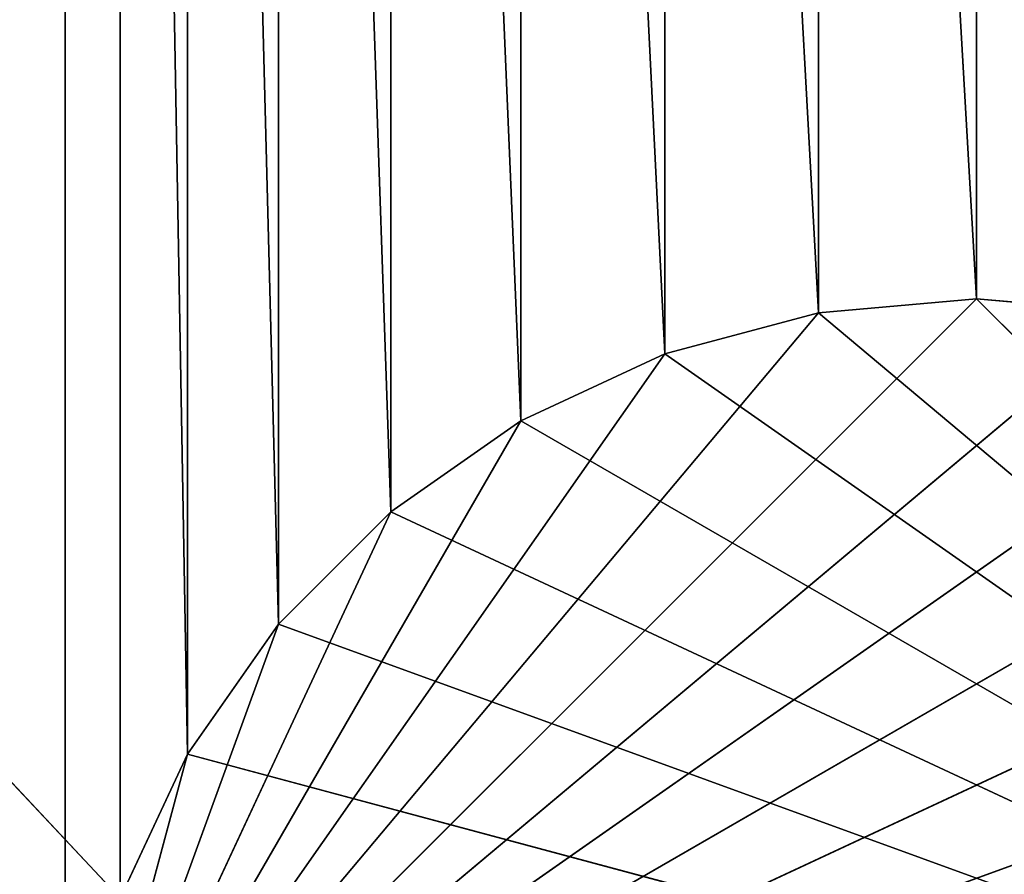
# Model space of a CAD drawing. Extents: x 226 to 378, y -30 to 313.
# Tile 195 of 256: x 276.31 to 279.05, y 267.97 to 270.35. Entities that reach past the tile are written whole.
import ezdxf

# ---------------------------------------------------------------- set-up
doc = ezdxf.new("R2010")
doc.units = 0
doc.header["$LTSCALE"] = 25.4
doc.layers.get('0').update_dxf_attribs({"color": 13, "linetype": 'CONTINUOUS'})
for name, color, linetype in [('_NCL1_21', 7, 'CONTINUOUS'), ('_NCL1_37', 2, 'CONTINUOUS'), ('_NCL1_62', 7, 'CONTINUOUS'), ('_NCL1_64', 250, 'CONTINUOUS')]:
    doc.layers.add(name, color=color, linetype=linetype)

# ---------------------------------------------------------------- blocks, each defined once
blk = doc.blocks.new('EWON_2005CD_4005CD_COSY141')
at = {"layer": '_NCL1_21', "color": 0}
for p, q in [((99.06, 43.18, 284.48), (96.52, 45.72, 284.48)), ((99.06, 43.18, 284.48), (96.52, 45.72, 284.48)), ((99.501, 43.2186, 284.48), (96.52, 45.72, 284.48)), ((99.501, 43.2186, 284.48), (96.52, 45.72, 284.48)), ((99.9287, 43.3332, 284.48), (96.52, 45.72, 284.48)), ((99.9287, 43.3332, 284.48), (96.52, 45.72, 284.48)), ((100.33, 43.5203, 284.48), (96.52, 45.72, 284.48)), ((100.33, 43.5203, 284.48), (96.52, 45.72, 284.48)), ((100.6927, 43.7743, 284.48), (96.52, 45.72, 284.48)), ((100.6927, 43.7743, 284.48), (96.52, 45.72, 284.48)), ((101.0057, 44.0873, 284.48), (96.52, 45.72, 284.48)), ((101.0057, 44.0873, 284.48), (96.52, 45.72, 284.48)), ((101.2597, 44.45, 284.48), (96.52, 45.72, 284.48)), ((101.2597, 44.45, 284.48), (96.52, 45.72, 284.48)), ((101.6, 45.72, 297.18), (97.1142, 44.0873, 297.18)), ((101.6, 45.72, 297.18), (97.1142, 44.0873, 297.18)), ((101.6, 45.72, 297.18), (97.4273, 43.7743, 297.18)), ((101.6, 45.72, 297.18), (97.4273, 43.7743, 297.18)), ((101.6, 45.72, 297.18), (97.79, 43.5203, 297.18)), ((101.6, 45.72, 297.18), (97.79, 43.5203, 297.18)), ((101.6, 45.72, 297.18), (98.1913, 43.3332, 297.18)), ((101.6, 45.72, 297.18), (98.1913, 43.3332, 297.18)), ((101.6, 45.72, 297.18), (98.6189, 43.2186, 297.18)), ((101.6, 45.72, 297.18), (98.6189, 43.2186, 297.18)), ((101.6, 45.72, 297.18), (99.06, 43.18, 297.18)), ((101.6, 45.72, 297.18), (99.06, 43.18, 297.18)), ((101.6, 45.72, 297.18), (99.501, 43.2186, 297.18)), ((101.6, 45.72, 297.18), (99.501, 43.2186, 297.18)), ((101.6, 45.72, 297.18), (99.9287, 43.3332, 297.18)), ((101.6, 45.72, 297.18), (99.9287, 43.3332, 297.18)), ((101.6, 45.72, 297.18), (100.33, 43.5203, 297.18)), ((101.6, 45.72, 297.18), (100.33, 43.5203, 297.18)), ((101.6, 45.72, 297.18), (100.6927, 43.7743, 297.18)), ((101.6, 45.72, 297.18), (100.6927, 43.7743, 297.18)), ((101.6, 45.72, 297.18), (101.0057, 44.0873, 297.18)), ((101.6, 45.72, 297.18), (101.0057, 44.0873, 297.18)), ((101.6, 45.72, 297.18), (101.2597, 44.45, 297.18)), ((101.6, 45.72, 297.18), (101.2597, 44.45, 297.18))]:
    blk.add_line(p, q, dxfattribs=at)
at = {"layer": '_NCL1_37', "color": 0}
for p, q in [((101.6, 39.37, 27.8638), (101.6, 64.77, 27.94)), ((101.6, 64.77, 27.8638), (101.6, 39.37, 27.8638)), ((101.6, 39.37, 27.8638), (101.6, 64.77, 27.94)), ((101.6, 39.37, 27.94), (101.6, 64.77, 27.94)), ((101.6, 64.77, 27.8638), (101.6, 39.37, 27.8638)), ((101.6, 39.37, 27.94), (101.6, 64.77, 27.94))]:
    blk.add_line(p, q, dxfattribs=at)
at = {"layer": '_NCL1_62', "color": 0}
for p, q in [((101.6, 45.72, 284.48), (97.1142, 44.0873, 284.48)), ((101.6, 45.72, 284.48), (97.1142, 44.0873, 284.48)), ((101.6, 45.72, 284.48), (97.4273, 43.7743, 284.48)), ((101.6, 45.72, 284.48), (97.4273, 43.7743, 284.48)), ((101.6, 45.72, 284.48), (97.79, 43.5203, 284.48)), ((101.6, 45.72, 284.48), (97.79, 43.5203, 284.48)), ((101.6, 45.72, 284.48), (98.1913, 43.3332, 284.48)), ((101.6, 45.72, 284.48), (98.1913, 43.3332, 284.48)), ((101.6, 45.72, 284.48), (98.6189, 43.2186, 284.48)), ((101.6, 45.72, 284.48), (98.6189, 43.2186, 284.48)), ((101.6, 45.72, 284.48), (99.06, 43.18, 284.48)), ((101.6, 45.72, 284.48), (99.06, 43.18, 284.48)), ((101.6, 45.72, 284.48), (99.501, 43.2186, 284.48)), ((101.6, 45.72, 284.48), (99.501, 43.2186, 284.48)), ((101.6, 45.72, 284.48), (99.9287, 43.3332, 284.48)), ((101.6, 45.72, 284.48), (99.9287, 43.3332, 284.48)), ((101.6, 45.72, 284.48), (100.33, 43.5203, 284.48)), ((101.6, 45.72, 284.48), (100.33, 43.5203, 284.48)), ((101.6, 45.72, 284.48), (100.6927, 43.7743, 284.48)), ((101.6, 45.72, 284.48), (100.6927, 43.7743, 284.48)), ((101.6, 45.72, 284.48), (101.0057, 44.0873, 284.48)), ((101.6, 45.72, 284.48), (101.0057, 44.0873, 284.48)), ((101.6, 45.72, 284.48), (101.2597, 44.45, 284.48)), ((101.6, 45.72, 284.48), (101.2597, 44.45, 284.48)), ((101.4468, 44.8513, 297.18), (101.2597, 44.45, 284.48)), ((101.4468, 44.8513, 284.48), (101.2597, 44.45, 284.48)), ((101.4468, 44.8513, 297.18), (101.2597, 44.45, 284.48)), ((101.4468, 44.8513, 284.48), (101.2597, 44.45, 284.48)), ((101.4468, 44.8513, 297.18), (101.2597, 44.45, 284.48)), ((101.4468, 44.8513, 297.18), (101.2597, 44.45, 284.48)), ((101.4468, 44.8513, 284.48), (101.2597, 44.45, 284.48)), ((101.4468, 44.8513, 284.48), (101.2597, 44.45, 284.48)), ((101.2597, 44.45, 284.48), (101.0057, 44.0873, 284.48)), ((101.0057, 44.0873, 284.48), (101.2597, 44.45, 297.18)), ((101.0057, 44.0873, 284.48), (101.2597, 44.45, 297.18)), ((101.2597, 44.45, 284.48), (101.0057, 44.0873, 284.48)), ((101.0057, 44.0873, 284.48), (101.2597, 44.45, 297.18)), ((101.0057, 44.0873, 284.48), (101.2597, 44.45, 297.18)), ((101.2597, 44.45, 284.48), (101.0057, 44.0873, 284.48)), ((101.2597, 44.45, 284.48), (101.0057, 44.0873, 284.48)), ((101.2597, 44.45, 284.48), (101.2597, 44.45, 297.18)), ((101.2597, 44.45, 284.48), (101.2597, 44.45, 297.18)), ((101.2597, 44.45, 284.48), (101.2597, 44.45, 297.18)), ((101.2597, 44.45, 284.48), (101.2597, 44.45, 297.18)), ((101.0057, 44.0873, 297.18), (100.6927, 43.7743, 284.48)), ((101.0057, 44.0873, 284.48), (100.6927, 43.7743, 284.48)), ((101.0057, 44.0873, 297.18), (100.6927, 43.7743, 284.48)), ((101.0057, 44.0873, 284.48), (100.6927, 43.7743, 284.48)), ((101.0057, 44.0873, 297.18), (100.6927, 43.7743, 284.48)), ((101.0057, 44.0873, 297.18), (100.6927, 43.7743, 284.48)), ((101.0057, 44.0873, 284.48), (100.6927, 43.7743, 284.48)), ((101.0057, 44.0873, 284.48), (100.6927, 43.7743, 284.48)), ((101.0057, 44.0873, 297.18), (101.0057, 44.0873, 284.48)), ((101.0057, 44.0873, 297.18), (101.0057, 44.0873, 284.48)), ((101.0057, 44.0873, 297.18), (101.0057, 44.0873, 284.48)), ((101.0057, 44.0873, 297.18), (101.0057, 44.0873, 284.48)), ((100.6927, 43.7743, 284.48), (100.33, 43.5203, 284.48)), ((100.33, 43.5203, 284.48), (100.6927, 43.7743, 297.18)), ((100.33, 43.5203, 284.48), (100.6927, 43.7743, 297.18)), ((100.6927, 43.7743, 284.48), (100.33, 43.5203, 284.48)), ((100.33, 43.5203, 284.48), (100.6927, 43.7743, 297.18)), ((100.33, 43.5203, 284.48), (100.6927, 43.7743, 297.18)), ((100.6927, 43.7743, 284.48), (100.33, 43.5203, 284.48)), ((100.6927, 43.7743, 284.48), (100.33, 43.5203, 284.48)), ((100.6927, 43.7743, 284.48), (100.6927, 43.7743, 297.18)), ((100.6927, 43.7743, 284.48), (100.6927, 43.7743, 297.18)), ((100.6927, 43.7743, 284.48), (100.6927, 43.7743, 297.18)), ((100.6927, 43.7743, 284.48), (100.6927, 43.7743, 297.18)), ((100.33, 43.5203, 297.18), (99.9287, 43.3332, 284.48)), ((100.33, 43.5203, 284.48), (99.9287, 43.3332, 284.48)), ((100.33, 43.5203, 297.18), (99.9287, 43.3332, 284.48)), ((100.33, 43.5203, 284.48), (99.9287, 43.3332, 284.48)), ((100.33, 43.5203, 297.18), (99.9287, 43.3332, 284.48)), ((100.33, 43.5203, 297.18), (99.9287, 43.3332, 284.48)), ((100.33, 43.5203, 284.48), (99.9287, 43.3332, 284.48)), ((100.33, 43.5203, 284.48), (99.9287, 43.3332, 284.48)), ((100.33, 43.5203, 297.18), (100.33, 43.5203, 284.48)), ((100.33, 43.5203, 297.18), (100.33, 43.5203, 284.48)), ((100.33, 43.5203, 297.18), (100.33, 43.5203, 284.48)), ((100.33, 43.5203, 297.18), (100.33, 43.5203, 284.48)), ((99.9287, 43.3332, 284.48), (99.501, 43.2186, 284.48)), ((99.501, 43.2186, 284.48), (99.9287, 43.3332, 297.18)), ((99.501, 43.2186, 284.48), (99.9287, 43.3332, 297.18)), ((99.9287, 43.3332, 284.48), (99.501, 43.2186, 284.48)), ((99.501, 43.2186, 284.48), (99.9287, 43.3332, 297.18)), ((99.501, 43.2186, 284.48), (99.9287, 43.3332, 297.18)), ((99.9287, 43.3332, 284.48), (99.501, 43.2186, 284.48)), ((99.9287, 43.3332, 284.48), (99.501, 43.2186, 284.48)), ((99.9287, 43.3332, 284.48), (99.9287, 43.3332, 297.18)), ((99.9287, 43.3332, 284.48), (99.9287, 43.3332, 297.18)), ((99.9287, 43.3332, 284.48), (99.9287, 43.3332, 297.18)), ((99.9287, 43.3332, 284.48), (99.9287, 43.3332, 297.18)), ((99.06, 43.18, 284.48), (98.6189, 43.2186, 284.48)), ((98.6189, 43.2186, 284.48), (99.06, 43.18, 297.18)), ((98.6189, 43.2186, 284.48), (99.06, 43.18, 297.18)), ((99.06, 43.18, 284.48), (98.6189, 43.2186, 284.48)), ((98.6189, 43.2186, 284.48), (99.06, 43.18, 297.18)), ((98.6189, 43.2186, 284.48), (99.06, 43.18, 297.18)), ((99.06, 43.18, 284.48), (98.6189, 43.2186, 284.48)), ((99.06, 43.18, 284.48), (98.6189, 43.2186, 284.48)), ((99.501, 43.2186, 297.18), (99.06, 43.18, 284.48)), ((99.501, 43.2186, 284.48), (99.06, 43.18, 284.48)), ((99.501, 43.2186, 297.18), (99.06, 43.18, 284.48)), ((99.501, 43.2186, 284.48), (99.06, 43.18, 284.48)), ((99.501, 43.2186, 297.18), (99.06, 43.18, 284.48)), ((99.501, 43.2186, 297.18), (99.06, 43.18, 284.48)), ((99.501, 43.2186, 284.48), (99.06, 43.18, 284.48)), ((99.501, 43.2186, 284.48), (99.06, 43.18, 284.48)), ((99.501, 43.2186, 297.18), (99.501, 43.2186, 284.48)), ((99.501, 43.2186, 297.18), (99.501, 43.2186, 284.48)), ((99.501, 43.2186, 297.18), (99.501, 43.2186, 284.48)), ((99.501, 43.2186, 297.18), (99.501, 43.2186, 284.48)), ((99.06, 43.18, 284.48), (99.06, 43.18, 297.18)), ((99.06, 43.18, 284.48), (99.06, 43.18, 297.18)), ((99.06, 43.18, 284.48), (99.06, 43.18, 297.18)), ((99.06, 43.18, 284.48), (99.06, 43.18, 297.18))]:
    blk.add_line(p, q, dxfattribs=at)
at = {"layer": '_NCL1_64', "color": 0}
for p, q in [((101.2597, 44.45, 297.18), (101.4468, 44.8513, 297.18)), ((101.2597, 44.45, 297.18), (101.4468, 44.8513, 297.18)), ((101.2597, 44.45, 297.18), (101.4468, 44.8513, 297.18)), ((101.2597, 44.45, 297.18), (101.4468, 44.8513, 297.18)), ((124.46, 20.32, 297.18), (101.4468, 44.8513, 297.18)), ((101.4468, 44.8513, 297.18), (101.4468, 33.8887, 297.18)), ((124.46, 20.32, 297.18), (101.4468, 44.8513, 297.18)), ((101.4468, 44.8513, 297.18), (101.4468, 33.8887, 297.18)), ((101.0057, 44.0873, 297.18), (101.2597, 44.45, 297.18)), ((101.0057, 44.0873, 297.18), (101.2597, 44.45, 297.18)), ((101.0057, 44.0873, 297.18), (101.2597, 44.45, 297.18)), ((101.0057, 44.0873, 297.18), (101.2597, 44.45, 297.18)), ((101.2597, 44.45, 297.18), (101.2597, 34.29, 297.18)), ((101.4468, 33.8887, 297.18), (101.2597, 44.45, 297.18)), ((101.4468, 33.8887, 297.18), (101.2597, 44.45, 297.18)), ((101.2597, 44.45, 297.18), (101.2597, 34.29, 297.18)), ((100.6927, 43.7743, 297.18), (101.0057, 44.0873, 297.18)), ((100.6927, 43.7743, 297.18), (101.0057, 44.0873, 297.18)), ((100.6927, 43.7743, 297.18), (101.0057, 44.0873, 297.18)), ((100.6927, 43.7743, 297.18), (101.0057, 44.0873, 297.18)), ((101.0057, 44.0873, 297.18), (101.0057, 34.6527, 297.18)), ((101.2597, 34.29, 297.18), (101.0057, 44.0873, 297.18)), ((101.2597, 34.29, 297.18), (101.0057, 44.0873, 297.18)), ((101.0057, 44.0873, 297.18), (101.0057, 34.6527, 297.18)), ((100.33, 43.5203, 297.18), (100.6927, 43.7743, 297.18)), ((100.33, 43.5203, 297.18), (100.6927, 43.7743, 297.18)), ((100.33, 43.5203, 297.18), (100.6927, 43.7743, 297.18)), ((100.33, 43.5203, 297.18), (100.6927, 43.7743, 297.18)), ((100.6927, 43.7743, 297.18), (100.6927, 34.9658, 297.18)), ((101.0057, 34.6527, 297.18), (100.6927, 43.7743, 297.18)), ((101.0057, 34.6527, 297.18), (100.6927, 43.7743, 297.18)), ((100.6927, 43.7743, 297.18), (100.6927, 34.9658, 297.18)), ((99.9287, 43.3332, 297.18), (100.33, 43.5203, 297.18)), ((99.9287, 43.3332, 297.18), (100.33, 43.5203, 297.18)), ((99.9287, 43.3332, 297.18), (100.33, 43.5203, 297.18)), ((99.9287, 43.3332, 297.18), (100.33, 43.5203, 297.18)), ((100.6927, 34.9658, 297.18), (100.33, 43.5203, 297.18)), ((100.33, 43.5203, 297.18), (100.33, 35.2197, 297.18)), ((100.6927, 34.9658, 297.18), (100.33, 43.5203, 297.18)), ((100.33, 43.5203, 297.18), (100.33, 35.2197, 297.18)), ((99.501, 43.2186, 297.18), (99.9287, 43.3332, 297.18)), ((99.501, 43.2186, 297.18), (99.9287, 43.3332, 297.18)), ((99.501, 43.2186, 297.18), (99.9287, 43.3332, 297.18)), ((99.501, 43.2186, 297.18), (99.9287, 43.3332, 297.18)), ((99.9287, 43.3332, 297.18), (99.9287, 35.4068, 297.18)), ((100.33, 35.2197, 297.18), (99.9287, 43.3332, 297.18)), ((100.33, 35.2197, 297.18), (99.9287, 43.3332, 297.18)), ((99.9287, 43.3332, 297.18), (99.9287, 35.4068, 297.18)), ((98.6189, 43.2186, 297.18), (99.06, 43.18, 297.18)), ((98.6189, 43.2186, 297.18), (99.06, 43.18, 297.18)), ((98.6189, 43.2186, 297.18), (99.06, 43.18, 297.18)), ((98.6189, 43.2186, 297.18), (99.06, 43.18, 297.18)), ((99.06, 43.18, 297.18), (99.501, 43.2186, 297.18)), ((99.06, 43.18, 297.18), (99.501, 43.2186, 297.18)), ((99.06, 43.18, 297.18), (99.501, 43.2186, 297.18)), ((99.06, 43.18, 297.18), (99.501, 43.2186, 297.18)), ((99.501, 43.2186, 297.18), (99.501, 35.5214, 297.18)), ((99.9287, 35.4068, 297.18), (99.501, 43.2186, 297.18)), ((99.9287, 35.4068, 297.18), (99.501, 43.2186, 297.18)), ((99.501, 43.2186, 297.18), (99.501, 35.5214, 297.18)), ((99.06, 43.18, 297.18), (99.06, 35.56, 297.18)), ((99.501, 35.5214, 297.18), (99.06, 43.18, 297.18)), ((99.501, 35.5214, 297.18), (99.06, 43.18, 297.18)), ((99.06, 43.18, 297.18), (99.06, 35.56, 297.18))]:
    blk.add_line(p, q, dxfattribs=at)
at = {"layer": '_NCL1_21', "color": 7}
mesh = blk.add_polyface(dxfattribs=at)
corners = [(99.06, 43.18, 284.48), (96.52, 45.72, 284.48), (98.6189, 43.2186, 284.48)]
mesh.append_faces([[corners[k] for k in face] for face in [(0, 1, 2)]], dxfattribs={"color": 7})
mesh = blk.add_polyface(dxfattribs=at)
corners = [(99.501, 43.2186, 284.48), (96.52, 45.72, 284.48), (99.06, 43.18, 284.48)]
mesh.append_faces([[corners[k] for k in face] for face in [(0, 1, 2)]], dxfattribs={"color": 7})
mesh = blk.add_polyface(dxfattribs=at)
corners = [(99.9287, 43.3332, 284.48), (96.52, 45.72, 284.48), (99.501, 43.2186, 284.48)]
mesh.append_faces([[corners[k] for k in face] for face in [(0, 1, 2)]], dxfattribs={"color": 7})
mesh = blk.add_polyface(dxfattribs=at)
corners = [(100.33, 43.5203, 284.48), (96.52, 45.72, 284.48), (99.9287, 43.3332, 284.48)]
mesh.append_faces([[corners[k] for k in face] for face in [(0, 1, 2)]], dxfattribs={"color": 7})
mesh = blk.add_polyface(dxfattribs=at)
corners = [(100.6927, 43.7743, 284.48), (96.52, 45.72, 284.48), (100.33, 43.5203, 284.48)]
mesh.append_faces([[corners[k] for k in face] for face in [(0, 1, 2)]], dxfattribs={"color": 7})
mesh = blk.add_polyface(dxfattribs=at)
corners = [(101.0057, 44.0873, 284.48), (96.52, 45.72, 284.48), (100.6927, 43.7743, 284.48)]
mesh.append_faces([[corners[k] for k in face] for face in [(0, 1, 2)]], dxfattribs={"color": 7})
mesh = blk.add_polyface(dxfattribs=at)
corners = [(101.2597, 44.45, 284.48), (96.52, 45.72, 284.48), (101.0057, 44.0873, 284.48)]
mesh.append_faces([[corners[k] for k in face] for face in [(0, 1, 2)]], dxfattribs={"color": 7})
mesh = blk.add_polyface(dxfattribs=at)
corners = [(101.4468, 44.8513, 284.48), (96.52, 45.72, 284.48), (101.2597, 44.45, 284.48)]
mesh.append_faces([[corners[k] for k in face] for face in [(0, 1, 2)]], dxfattribs={"color": 7})
mesh = blk.add_polyface(dxfattribs=at)
corners = [(101.6, 45.72, 297.18), (96.8603, 44.45, 297.18), (96.6732, 44.8513, 297.18)]
mesh.append_faces([[corners[k] for k in face] for face in [(0, 1, 2)]], dxfattribs={"color": 7})
mesh = blk.add_polyface(dxfattribs=at)
corners = [(101.6, 45.72, 297.18), (97.1142, 44.0873, 297.18), (96.8603, 44.45, 297.18)]
mesh.append_faces([[corners[k] for k in face] for face in [(0, 1, 2)]], dxfattribs={"color": 7})
mesh = blk.add_polyface(dxfattribs=at)
corners = [(101.6, 45.72, 297.18), (97.4273, 43.7743, 297.18), (97.1142, 44.0873, 297.18)]
mesh.append_faces([[corners[k] for k in face] for face in [(0, 1, 2)]], dxfattribs={"color": 7})
mesh = blk.add_polyface(dxfattribs=at)
corners = [(101.6, 45.72, 297.18), (97.79, 43.5203, 297.18), (97.4273, 43.7743, 297.18)]
mesh.append_faces([[corners[k] for k in face] for face in [(0, 1, 2)]], dxfattribs={"color": 7})
mesh = blk.add_polyface(dxfattribs=at)
corners = [(101.6, 45.72, 297.18), (98.1913, 43.3332, 297.18), (97.79, 43.5203, 297.18)]
mesh.append_faces([[corners[k] for k in face] for face in [(0, 1, 2)]], dxfattribs={"color": 7})
mesh = blk.add_polyface(dxfattribs=at)
corners = [(101.6, 45.72, 297.18), (98.6189, 43.2186, 297.18), (98.1913, 43.3332, 297.18)]
mesh.append_faces([[corners[k] for k in face] for face in [(0, 1, 2)]], dxfattribs={"color": 7})
mesh = blk.add_polyface(dxfattribs=at)
corners = [(101.6, 45.72, 297.18), (99.06, 43.18, 297.18), (98.6189, 43.2186, 297.18)]
mesh.append_faces([[corners[k] for k in face] for face in [(0, 1, 2)]], dxfattribs={"color": 7})
mesh = blk.add_polyface(dxfattribs=at)
corners = [(101.6, 45.72, 297.18), (99.501, 43.2186, 297.18), (99.06, 43.18, 297.18)]
mesh.append_faces([[corners[k] for k in face] for face in [(0, 1, 2)]], dxfattribs={"color": 7})
mesh = blk.add_polyface(dxfattribs=at)
corners = [(101.6, 45.72, 297.18), (99.9287, 43.3332, 297.18), (99.501, 43.2186, 297.18)]
mesh.append_faces([[corners[k] for k in face] for face in [(0, 1, 2)]], dxfattribs={"color": 7})
mesh = blk.add_polyface(dxfattribs=at)
corners = [(101.6, 45.72, 297.18), (100.33, 43.5203, 297.18), (99.9287, 43.3332, 297.18)]
mesh.append_faces([[corners[k] for k in face] for face in [(0, 1, 2)]], dxfattribs={"color": 7})
mesh = blk.add_polyface(dxfattribs=at)
corners = [(101.6, 45.72, 297.18), (100.6927, 43.7743, 297.18), (100.33, 43.5203, 297.18)]
mesh.append_faces([[corners[k] for k in face] for face in [(0, 1, 2)]], dxfattribs={"color": 7})
mesh = blk.add_polyface(dxfattribs=at)
corners = [(101.6, 45.72, 297.18), (101.0057, 44.0873, 297.18), (100.6927, 43.7743, 297.18)]
mesh.append_faces([[corners[k] for k in face] for face in [(0, 1, 2)]], dxfattribs={"color": 7})
mesh = blk.add_polyface(dxfattribs=at)
corners = [(101.6, 45.72, 297.18), (101.2597, 44.45, 297.18), (101.0057, 44.0873, 297.18)]
mesh.append_faces([[corners[k] for k in face] for face in [(0, 1, 2)]], dxfattribs={"color": 7})
mesh = blk.add_polyface(dxfattribs=at)
corners = [(101.6, 45.72, 297.18), (101.4468, 44.8513, 297.18), (101.2597, 44.45, 297.18)]
mesh.append_faces([[corners[k] for k in face] for face in [(0, 1, 2)]], dxfattribs={"color": 7})
mesh = blk.add_polyface(dxfattribs=at)
corners = [(101.4468, 44.8513, 297.18), (101.2597, 44.45, 284.48), (101.2597, 44.45, 297.18)]
mesh.append_faces([[corners[k] for k in face] for face in [(0, 1, 2)]], dxfattribs={"color": 7})
mesh = blk.add_polyface(dxfattribs=at)
corners = [(101.4468, 44.8513, 284.48), (101.2597, 44.45, 284.48), (101.4468, 44.8513, 297.18)]
mesh.append_faces([[corners[k] for k in face] for face in [(0, 1, 2)]], dxfattribs={"color": 7})
mesh = blk.add_polyface(dxfattribs=at)
corners = [(101.2597, 44.45, 284.48), (101.0057, 44.0873, 284.48), (101.2597, 44.45, 297.18)]
mesh.append_faces([[corners[k] for k in face] for face in [(0, 1, 2)]], dxfattribs={"color": 7})
mesh = blk.add_polyface(dxfattribs=at)
corners = [(101.2597, 44.45, 297.18), (101.0057, 44.0873, 284.48), (101.0057, 44.0873, 297.18)]
mesh.append_faces([[corners[k] for k in face] for face in [(0, 1, 2)]], dxfattribs={"color": 7})
mesh = blk.add_polyface(dxfattribs=at)
corners = [(101.0057, 44.0873, 297.18), (100.6927, 43.7743, 284.48), (100.6927, 43.7743, 297.18)]
mesh.append_faces([[corners[k] for k in face] for face in [(0, 1, 2)]], dxfattribs={"color": 7})
mesh = blk.add_polyface(dxfattribs=at)
corners = [(101.0057, 44.0873, 297.18), (101.0057, 44.0873, 284.48), (100.6927, 43.7743, 284.48)]
mesh.append_faces([[corners[k] for k in face] for face in [(0, 1, 2)]], dxfattribs={"color": 7})
mesh = blk.add_polyface(dxfattribs=at)
corners = [(100.6927, 43.7743, 297.18), (100.6927, 43.7743, 284.48), (100.33, 43.5203, 284.48)]
mesh.append_faces([[corners[k] for k in face] for face in [(0, 1, 2)]], dxfattribs={"color": 7})
mesh = blk.add_polyface(dxfattribs=at)
corners = [(100.6927, 43.7743, 297.18), (100.33, 43.5203, 284.48), (100.33, 43.5203, 297.18)]
mesh.append_faces([[corners[k] for k in face] for face in [(0, 1, 2)]], dxfattribs={"color": 7})
mesh = blk.add_polyface(dxfattribs=at)
corners = [(100.33, 43.5203, 297.18), (99.9287, 43.3332, 284.48), (99.9287, 43.3332, 297.18)]
mesh.append_faces([[corners[k] for k in face] for face in [(0, 1, 2)]], dxfattribs={"color": 7})
mesh = blk.add_polyface(dxfattribs=at)
corners = [(100.33, 43.5203, 297.18), (100.33, 43.5203, 284.48), (99.9287, 43.3332, 284.48)]
mesh.append_faces([[corners[k] for k in face] for face in [(0, 1, 2)]], dxfattribs={"color": 7})
mesh = blk.add_polyface(dxfattribs=at)
corners = [(99.9287, 43.3332, 297.18), (99.9287, 43.3332, 284.48), (99.501, 43.2186, 284.48)]
mesh.append_faces([[corners[k] for k in face] for face in [(0, 1, 2)]], dxfattribs={"color": 7})
mesh = blk.add_polyface(dxfattribs=at)
corners = [(99.9287, 43.3332, 297.18), (99.501, 43.2186, 284.48), (99.501, 43.2186, 297.18)]
mesh.append_faces([[corners[k] for k in face] for face in [(0, 1, 2)]], dxfattribs={"color": 7})
mesh = blk.add_polyface(dxfattribs=at)
corners = [(99.06, 43.18, 297.18), (99.06, 43.18, 284.48), (98.6189, 43.2186, 284.48)]
mesh.append_faces([[corners[k] for k in face] for face in [(0, 1, 2)]], dxfattribs={"color": 7})
mesh = blk.add_polyface(dxfattribs=at)
corners = [(99.06, 43.18, 297.18), (98.6189, 43.2186, 284.48), (98.6189, 43.2186, 297.18)]
mesh.append_faces([[corners[k] for k in face] for face in [(0, 1, 2)]], dxfattribs={"color": 7})
mesh = blk.add_polyface(dxfattribs=at)
corners = [(99.501, 43.2186, 297.18), (99.06, 43.18, 284.48), (99.06, 43.18, 297.18)]
mesh.append_faces([[corners[k] for k in face] for face in [(0, 1, 2)]], dxfattribs={"color": 7})
mesh = blk.add_polyface(dxfattribs=at)
corners = [(99.501, 43.2186, 297.18), (99.501, 43.2186, 284.48), (99.06, 43.18, 284.48)]
mesh.append_faces([[corners[k] for k in face] for face in [(0, 1, 2)]], dxfattribs={"color": 7})
at = {"layer": '_NCL1_37', "color": 2}
mesh = blk.add_polyface(dxfattribs=at)
corners = [(101.6, 64.77, 27.8638), (76.2, 39.37, 27.8638), (101.6, 39.37, 27.8638)]
mesh.append_faces([[corners[k] for k in face] for face in [(0, 1, 2)]], dxfattribs={"color": 2})
mesh = blk.add_polyface(dxfattribs=at)
corners = [(101.6, 64.77, 27.8638), (76.2, 64.77, 27.8638), (76.2, 39.37, 27.8638)]
mesh.append_faces([[corners[k] for k in face] for face in [(0, 1, 2)]], dxfattribs={"color": 2})
mesh = blk.add_polyface(dxfattribs=at)
corners = [(101.6, 39.37, 27.94), (76.2, 64.77, 27.94), (101.6, 64.77, 27.94)]
mesh.append_faces([[corners[k] for k in face] for face in [(0, 1, 2)]], dxfattribs={"color": 2})
mesh = blk.add_polyface(dxfattribs=at)
corners = [(101.6, 39.37, 27.94), (76.2, 39.37, 27.94), (76.2, 64.77, 27.94)]
mesh.append_faces([[corners[k] for k in face] for face in [(0, 1, 2)]], dxfattribs={"color": 2})
mesh = blk.add_polyface(dxfattribs=at)
corners = [(101.6, 64.77, 27.8638), (101.6, 39.37, 27.8638), (101.6, 64.77, 27.94)]
mesh.append_faces([[corners[k] for k in face] for face in [(0, 1, 2)]], dxfattribs={"color": 2})
mesh = blk.add_polyface(dxfattribs=at)
corners = [(101.6, 64.77, 27.94), (101.6, 39.37, 27.8638), (101.6, 39.37, 27.94)]
mesh.append_faces([[corners[k] for k in face] for face in [(0, 1, 2)]], dxfattribs={"color": 2})
at = {"layer": '_NCL1_62', "color": 7}
mesh = blk.add_polyface(dxfattribs=at)
corners = [(119.38, 20.32, 27.94), (114.3, 86.36, 27.94), (45.72, 50.8, 27.94)]
mesh.append_faces([[corners[k] for k in face] for face in [(0, 1, 2)]], dxfattribs={"color": 7})
mesh = blk.add_polyface(dxfattribs=at)
corners = [(119.38, 20.32, 27.94), (45.72, 50.8, 27.94), (45.72, 45.72, 27.94)]
mesh.append_faces([[corners[k] for k in face] for face in [(0, 1, 2)]], dxfattribs={"color": 7})
mesh = blk.add_polyface(dxfattribs=at)
corners = [(119.38, 20.32, 27.94), (45.72, 45.72, 27.94), (33.02, 20.32, 27.94)]
mesh.append_faces([[corners[k] for k in face] for face in [(0, 1, 2)]], dxfattribs={"color": 7})
mesh = blk.add_polyface(dxfattribs=at)
corners = [(101.6, 45.72, 284.48), (96.8603, 44.45, 284.48), (96.6732, 44.8513, 284.48)]
mesh.append_faces([[corners[k] for k in face] for face in [(0, 1, 2)]], dxfattribs={"color": 7})
mesh = blk.add_polyface(dxfattribs=at)
corners = [(101.6, 45.72, 284.48), (97.1142, 44.0873, 284.48), (96.8603, 44.45, 284.48)]
mesh.append_faces([[corners[k] for k in face] for face in [(0, 1, 2)]], dxfattribs={"color": 7})
mesh = blk.add_polyface(dxfattribs=at)
corners = [(101.6, 45.72, 284.48), (97.4273, 43.7743, 284.48), (97.1142, 44.0873, 284.48)]
mesh.append_faces([[corners[k] for k in face] for face in [(0, 1, 2)]], dxfattribs={"color": 7})
mesh = blk.add_polyface(dxfattribs=at)
corners = [(101.6, 45.72, 284.48), (97.79, 43.5203, 284.48), (97.4273, 43.7743, 284.48)]
mesh.append_faces([[corners[k] for k in face] for face in [(0, 1, 2)]], dxfattribs={"color": 7})
mesh = blk.add_polyface(dxfattribs=at)
corners = [(101.6, 45.72, 284.48), (98.1913, 43.3332, 284.48), (97.79, 43.5203, 284.48)]
mesh.append_faces([[corners[k] for k in face] for face in [(0, 1, 2)]], dxfattribs={"color": 7})
mesh = blk.add_polyface(dxfattribs=at)
corners = [(101.6, 45.72, 284.48), (98.6189, 43.2186, 284.48), (98.1913, 43.3332, 284.48)]
mesh.append_faces([[corners[k] for k in face] for face in [(0, 1, 2)]], dxfattribs={"color": 7})
mesh = blk.add_polyface(dxfattribs=at)
corners = [(101.6, 45.72, 284.48), (99.06, 43.18, 284.48), (98.6189, 43.2186, 284.48)]
mesh.append_faces([[corners[k] for k in face] for face in [(0, 1, 2)]], dxfattribs={"color": 7})
mesh = blk.add_polyface(dxfattribs=at)
corners = [(101.6, 45.72, 284.48), (99.501, 43.2186, 284.48), (99.06, 43.18, 284.48)]
mesh.append_faces([[corners[k] for k in face] for face in [(0, 1, 2)]], dxfattribs={"color": 7})
mesh = blk.add_polyface(dxfattribs=at)
corners = [(101.6, 45.72, 284.48), (99.9287, 43.3332, 284.48), (99.501, 43.2186, 284.48)]
mesh.append_faces([[corners[k] for k in face] for face in [(0, 1, 2)]], dxfattribs={"color": 7})
mesh = blk.add_polyface(dxfattribs=at)
corners = [(101.6, 45.72, 284.48), (100.33, 43.5203, 284.48), (99.9287, 43.3332, 284.48)]
mesh.append_faces([[corners[k] for k in face] for face in [(0, 1, 2)]], dxfattribs={"color": 7})
mesh = blk.add_polyface(dxfattribs=at)
corners = [(101.6, 45.72, 284.48), (100.6927, 43.7743, 284.48), (100.33, 43.5203, 284.48)]
mesh.append_faces([[corners[k] for k in face] for face in [(0, 1, 2)]], dxfattribs={"color": 7})
mesh = blk.add_polyface(dxfattribs=at)
corners = [(101.6, 45.72, 284.48), (101.0057, 44.0873, 284.48), (100.6927, 43.7743, 284.48)]
mesh.append_faces([[corners[k] for k in face] for face in [(0, 1, 2)]], dxfattribs={"color": 7})
mesh = blk.add_polyface(dxfattribs=at)
corners = [(101.6, 45.72, 284.48), (101.2597, 44.45, 284.48), (101.0057, 44.0873, 284.48)]
mesh.append_faces([[corners[k] for k in face] for face in [(0, 1, 2)]], dxfattribs={"color": 7})
mesh = blk.add_polyface(dxfattribs=at)
corners = [(101.6, 45.72, 284.48), (101.4468, 44.8513, 284.48), (101.2597, 44.45, 284.48)]
mesh.append_faces([[corners[k] for k in face] for face in [(0, 1, 2)]], dxfattribs={"color": 7})
mesh = blk.add_polyface(dxfattribs=at)
corners = [(101.4468, 44.8513, 297.18), (101.2597, 44.45, 297.18), (101.2597, 44.45, 284.48)]
mesh.append_faces([[corners[k] for k in face] for face in [(0, 1, 2)]], dxfattribs={"color": 7})
mesh = blk.add_polyface(dxfattribs=at)
corners = [(101.4468, 44.8513, 297.18), (101.2597, 44.45, 284.48), (101.4468, 44.8513, 284.48)]
mesh.append_faces([[corners[k] for k in face] for face in [(0, 1, 2)]], dxfattribs={"color": 7})
mesh = blk.add_polyface(dxfattribs=at)
corners = [(101.2597, 44.45, 297.18), (101.0057, 44.0873, 297.18), (101.0057, 44.0873, 284.48)]
mesh.append_faces([[corners[k] for k in face] for face in [(0, 1, 2)]], dxfattribs={"color": 7})
mesh = blk.add_polyface(dxfattribs=at)
corners = [(101.2597, 44.45, 297.18), (101.0057, 44.0873, 284.48), (101.2597, 44.45, 284.48)]
mesh.append_faces([[corners[k] for k in face] for face in [(0, 1, 2)]], dxfattribs={"color": 7})
mesh = blk.add_polyface(dxfattribs=at)
corners = [(100.6927, 43.7743, 297.18), (100.6927, 43.7743, 284.48), (101.0057, 44.0873, 297.18)]
mesh.append_faces([[corners[k] for k in face] for face in [(0, 1, 2)]], dxfattribs={"color": 7})
mesh = blk.add_polyface(dxfattribs=at)
corners = [(101.0057, 44.0873, 297.18), (100.6927, 43.7743, 284.48), (101.0057, 44.0873, 284.48)]
mesh.append_faces([[corners[k] for k in face] for face in [(0, 1, 2)]], dxfattribs={"color": 7})
mesh = blk.add_polyface(dxfattribs=at)
corners = [(100.33, 43.5203, 297.18), (100.33, 43.5203, 284.48), (100.6927, 43.7743, 297.18)]
mesh.append_faces([[corners[k] for k in face] for face in [(0, 1, 2)]], dxfattribs={"color": 7})
mesh = blk.add_polyface(dxfattribs=at)
corners = [(100.6927, 43.7743, 297.18), (100.33, 43.5203, 284.48), (100.6927, 43.7743, 284.48)]
mesh.append_faces([[corners[k] for k in face] for face in [(0, 1, 2)]], dxfattribs={"color": 7})
mesh = blk.add_polyface(dxfattribs=at)
corners = [(99.9287, 43.3332, 297.18), (99.9287, 43.3332, 284.48), (100.33, 43.5203, 297.18)]
mesh.append_faces([[corners[k] for k in face] for face in [(0, 1, 2)]], dxfattribs={"color": 7})
mesh = blk.add_polyface(dxfattribs=at)
corners = [(100.33, 43.5203, 297.18), (99.9287, 43.3332, 284.48), (100.33, 43.5203, 284.48)]
mesh.append_faces([[corners[k] for k in face] for face in [(0, 1, 2)]], dxfattribs={"color": 7})
mesh = blk.add_polyface(dxfattribs=at)
corners = [(99.501, 43.2186, 297.18), (99.501, 43.2186, 284.48), (99.9287, 43.3332, 297.18)]
mesh.append_faces([[corners[k] for k in face] for face in [(0, 1, 2)]], dxfattribs={"color": 7})
mesh = blk.add_polyface(dxfattribs=at)
corners = [(99.9287, 43.3332, 297.18), (99.501, 43.2186, 284.48), (99.9287, 43.3332, 284.48)]
mesh.append_faces([[corners[k] for k in face] for face in [(0, 1, 2)]], dxfattribs={"color": 7})
mesh = blk.add_polyface(dxfattribs=at)
corners = [(98.6189, 43.2186, 297.18), (98.6189, 43.2186, 284.48), (99.06, 43.18, 297.18)]
mesh.append_faces([[corners[k] for k in face] for face in [(0, 1, 2)]], dxfattribs={"color": 7})
mesh = blk.add_polyface(dxfattribs=at)
corners = [(99.06, 43.18, 297.18), (98.6189, 43.2186, 284.48), (99.06, 43.18, 284.48)]
mesh.append_faces([[corners[k] for k in face] for face in [(0, 1, 2)]], dxfattribs={"color": 7})
mesh = blk.add_polyface(dxfattribs=at)
corners = [(99.06, 43.18, 297.18), (99.06, 43.18, 284.48), (99.501, 43.2186, 297.18)]
mesh.append_faces([[corners[k] for k in face] for face in [(0, 1, 2)]], dxfattribs={"color": 7})
mesh = blk.add_polyface(dxfattribs=at)
corners = [(99.501, 43.2186, 297.18), (99.06, 43.18, 284.48), (99.501, 43.2186, 284.48)]
mesh.append_faces([[corners[k] for k in face] for face in [(0, 1, 2)]], dxfattribs={"color": 7})
at = {"layer": '_NCL1_64', "color": 250}
mesh = blk.add_polyface(dxfattribs=at)
corners = [(124.46, 20.32, 297.18), (101.5614, 45.2789, 297.18), (120.2508, 66.04, 297.18)]
mesh.append_faces([[corners[k] for k in face] for face in [(0, 1, 2)]], dxfattribs={"color": 250})
mesh = blk.add_polyface(dxfattribs=at)
corners = [(124.46, 20.32, 297.18), (101.4468, 44.8513, 297.18), (101.5614, 45.2789, 297.18)]
mesh.append_faces([[corners[k] for k in face] for face in [(0, 1, 2)]], dxfattribs={"color": 250})
mesh = blk.add_polyface(dxfattribs=at)
corners = [(101.4468, 33.8887, 297.18), (101.2597, 44.45, 297.18), (101.4468, 44.8513, 297.18)]
mesh.append_faces([[corners[k] for k in face] for face in [(0, 1, 2)]], dxfattribs={"color": 250})
mesh = blk.add_polyface(dxfattribs=at)
corners = [(124.46, 20.32, 297.18), (101.4468, 33.8887, 297.18), (101.4468, 44.8513, 297.18)]
mesh.append_faces([[corners[k] for k in face] for face in [(0, 1, 2)]], dxfattribs={"color": 250})
mesh = blk.add_polyface(dxfattribs=at)
corners = [(101.2597, 34.29, 297.18), (101.0057, 44.0873, 297.18), (101.2597, 44.45, 297.18)]
mesh.append_faces([[corners[k] for k in face] for face in [(0, 1, 2)]], dxfattribs={"color": 250})
mesh = blk.add_polyface(dxfattribs=at)
corners = [(101.4468, 33.8887, 297.18), (101.2597, 34.29, 297.18), (101.2597, 44.45, 297.18)]
mesh.append_faces([[corners[k] for k in face] for face in [(0, 1, 2)]], dxfattribs={"color": 250})
mesh = blk.add_polyface(dxfattribs=at)
corners = [(101.0057, 34.6527, 297.18), (100.6927, 43.7743, 297.18), (101.0057, 44.0873, 297.18)]
mesh.append_faces([[corners[k] for k in face] for face in [(0, 1, 2)]], dxfattribs={"color": 250})
mesh = blk.add_polyface(dxfattribs=at)
corners = [(101.2597, 34.29, 297.18), (101.0057, 34.6527, 297.18), (101.0057, 44.0873, 297.18)]
mesh.append_faces([[corners[k] for k in face] for face in [(0, 1, 2)]], dxfattribs={"color": 250})
mesh = blk.add_polyface(dxfattribs=at)
corners = [(100.6927, 34.9658, 297.18), (100.33, 43.5203, 297.18), (100.6927, 43.7743, 297.18)]
mesh.append_faces([[corners[k] for k in face] for face in [(0, 1, 2)]], dxfattribs={"color": 250})
mesh = blk.add_polyface(dxfattribs=at)
corners = [(101.0057, 34.6527, 297.18), (100.6927, 34.9658, 297.18), (100.6927, 43.7743, 297.18)]
mesh.append_faces([[corners[k] for k in face] for face in [(0, 1, 2)]], dxfattribs={"color": 250})
mesh = blk.add_polyface(dxfattribs=at)
corners = [(100.33, 35.2197, 297.18), (99.9287, 43.3332, 297.18), (100.33, 43.5203, 297.18)]
mesh.append_faces([[corners[k] for k in face] for face in [(0, 1, 2)]], dxfattribs={"color": 250})
mesh = blk.add_polyface(dxfattribs=at)
corners = [(100.6927, 34.9658, 297.18), (100.33, 35.2197, 297.18), (100.33, 43.5203, 297.18)]
mesh.append_faces([[corners[k] for k in face] for face in [(0, 1, 2)]], dxfattribs={"color": 250})
mesh = blk.add_polyface(dxfattribs=at)
corners = [(99.9287, 35.4068, 297.18), (99.501, 43.2186, 297.18), (99.9287, 43.3332, 297.18)]
mesh.append_faces([[corners[k] for k in face] for face in [(0, 1, 2)]], dxfattribs={"color": 250})
mesh = blk.add_polyface(dxfattribs=at)
corners = [(100.33, 35.2197, 297.18), (99.9287, 35.4068, 297.18), (99.9287, 43.3332, 297.18)]
mesh.append_faces([[corners[k] for k in face] for face in [(0, 1, 2)]], dxfattribs={"color": 250})
mesh = blk.add_polyface(dxfattribs=at)
corners = [(99.06, 35.56, 297.18), (98.6189, 43.2186, 297.18), (99.06, 43.18, 297.18)]
mesh.append_faces([[corners[k] for k in face] for face in [(0, 1, 2)]], dxfattribs={"color": 250})
mesh = blk.add_polyface(dxfattribs=at)
corners = [(99.06, 35.56, 297.18), (98.6189, 35.5214, 297.18), (98.6189, 43.2186, 297.18)]
mesh.append_faces([[corners[k] for k in face] for face in [(0, 1, 2)]], dxfattribs={"color": 250})
mesh = blk.add_polyface(dxfattribs=at)
corners = [(99.501, 35.5214, 297.18), (99.06, 43.18, 297.18), (99.501, 43.2186, 297.18)]
mesh.append_faces([[corners[k] for k in face] for face in [(0, 1, 2)]], dxfattribs={"color": 250})
mesh = blk.add_polyface(dxfattribs=at)
corners = [(99.9287, 35.4068, 297.18), (99.501, 35.5214, 297.18), (99.501, 43.2186, 297.18)]
mesh.append_faces([[corners[k] for k in face] for face in [(0, 1, 2)]], dxfattribs={"color": 250})
mesh = blk.add_polyface(dxfattribs=at)
corners = [(99.501, 35.5214, 297.18), (99.06, 35.56, 297.18), (99.06, 43.18, 297.18)]
mesh.append_faces([[corners[k] for k in face] for face in [(0, 1, 2)]], dxfattribs={"color": 250})

msp = doc.modelspace()

# ---------------------------------------------------------------- block references
at = {"color": 0, "rotation": 179.9999999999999}
msp.add_blockref('EWON_2005CD_4005CD_COSY141', (378.0374, 312.7553), dxfattribs=at)

doc.saveas('drawing.dxf')
